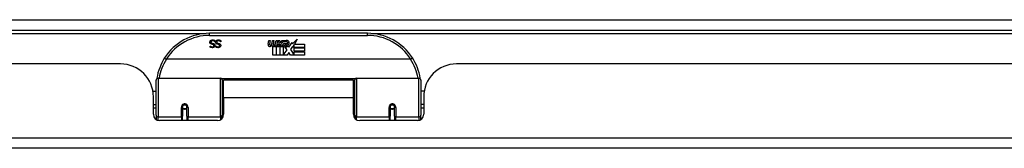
# Model space of a CAD drawing. Header units: inches. Extents: x 27 to 746, y 82 to 342.
# Tile 12 of 256: x 71.16 to 80.49, y 81.86 to 83.08. Entities that reach past the tile are written whole.
import ezdxf

# ---------------------------------------------------------------- set-up
doc = ezdxf.new("R2010")
doc.units = ezdxf.units.IN
doc.header["$MEASUREMENT"] = 0
doc.layers.add('Visible Edges(ANSI)', color=7, linetype='Continuous', lineweight=25)
doc.layers.add('Visible Tangent Edges(ANSI)', color=7, linetype='Continuous', lineweight=25)

msp = doc.modelspace()

# ---------------------------------------------------------------- linework, layer by layer
at = {"layer": 'Visible Edges(ANSI)'}
for p, q in [((27.2553, 82.9819), (99.0573, 82.9819)), ((74.4548, 82.9519), (72.9588, 82.9519)), ((73.01, 82.8838), (73.01, 82.8719)), ((73.0642, 82.8838), (73.0642, 82.8719)), ((73.5142, 82.849), (73.5208, 82.8832)), ((73.5208, 82.8832), (73.534, 82.8832)), ((73.534, 82.8832), (73.5279, 82.8487)), ((73.5504, 82.8607), (73.5544, 82.8832)), ((73.5544, 82.8832), (73.5676, 82.8832)), ((73.5676, 82.8832), (73.5615, 82.8487)), ((73.5843, 82.8607), (73.5883, 82.8832)), ((73.5883, 82.8832), (73.6015, 82.8832)), ((73.6015, 82.8832), (73.5919, 82.8286)), ((73.6084, 82.8832), (73.6246, 82.8832)), ((73.6219, 82.8552), (73.6084, 82.8832)), ((73.6246, 82.8832), (73.6321, 82.8637)), ((73.6345, 82.8637), (73.648, 82.8832)), ((73.6642, 82.8832), (73.6396, 82.8553)), ((73.648, 82.8832), (73.6642, 82.8832)), ((73.6696, 82.8715), (73.6696, 82.8805)), ((73.7435, 82.8514), (73.7874, 82.8976)), ((73.7874, 82.8976), (73.7625, 82.8499)), ((72.9645, 82.8317), (72.9652, 82.8317)), ((72.9645, 82.8205), (72.9645, 82.8317)), ((73.01, 82.8719), (73.0093, 82.8719)), ((73.0188, 82.8317), (73.0195, 82.8317)), ((73.0188, 82.8205), (73.0188, 82.8317)), ((73.0642, 82.8719), (73.0635, 82.8719)), ((73.5595, 82.7449), (73.5595, 82.8244)), ((73.5774, 82.8319), (73.5769, 82.8258)), ((73.5769, 82.8258), (73.5892, 82.8258)), ((73.5813, 82.8382), (73.5784, 82.8382)), ((73.5805, 82.8286), (73.5813, 82.8382)), ((73.5919, 82.8286), (73.5805, 82.8286)), ((73.5892, 82.8258), (73.5892, 82.7449)), ((73.5934, 82.8258), (73.6156, 82.8258)), ((73.5934, 82.7449), (73.5934, 82.8258)), ((73.5976, 82.8286), (73.6219, 82.8552)), ((73.614, 82.8286), (73.5976, 82.8286)), ((73.6273, 82.847), (73.614, 82.8286)), ((73.6156, 82.8258), (73.6231, 82.8361)), ((73.6231, 82.8361), (73.6231, 82.7449)), ((73.6294, 82.847), (73.6273, 82.847)), ((73.6273, 82.8435), (73.6348, 82.8258)), ((73.6273, 82.7449), (73.6273, 82.8435)), ((73.6372, 82.8286), (73.6294, 82.847)), ((73.6321, 82.8637), (73.6345, 82.8637)), ((73.6348, 82.8258), (73.6573, 82.8258)), ((73.6534, 82.8286), (73.6372, 82.8286)), ((73.6396, 82.8553), (73.6534, 82.8286)), ((73.6573, 82.8258), (73.6573, 82.7462)), ((73.6573, 82.7462), (73.6939, 82.7952)), ((73.663, 82.8595), (73.6996, 82.8595)), ((73.6939, 82.7952), (73.6732, 82.825)), ((73.6981, 82.8505), (73.6741, 82.8505)), ((73.7032, 82.8331), (73.7101, 82.8216)), ((73.7101, 82.8216), (73.7415, 82.8656)), ((73.7436, 82.8273), (73.7239, 82.7992)), ((73.7239, 82.7992), (73.7608, 82.7455)), ((73.7415, 82.8656), (73.7435, 82.8514)), ((73.7455, 82.8172), (73.7436, 82.8273)), ((73.7608, 82.8466), (73.7455, 82.8172)), ((73.7608, 82.8178), (73.7608, 82.8466)), ((73.8595, 82.8178), (73.7608, 82.8178)), ((73.7608, 82.8133), (73.8595, 82.8133)), ((73.7608, 82.7812), (73.7608, 82.8133)), ((73.8595, 82.7812), (73.7608, 82.7812)), ((73.7625, 82.8499), (73.8595, 82.8499)), ((73.8595, 82.8499), (73.8595, 82.8178)), ((73.8595, 82.8133), (73.8595, 82.7812)), ((74.8637, 82.7063), (72.5499, 82.7063)), ((73.5892, 82.7449), (73.5595, 82.7449)), ((73.6231, 82.7449), (73.5934, 82.7449)), ((73.6942, 82.7449), (73.6273, 82.7449)), ((73.7081, 82.771), (73.6942, 82.7449)), ((73.7257, 82.7449), (73.7081, 82.771)), ((73.8595, 82.7449), (73.7257, 82.7449)), ((73.7608, 82.777), (73.8595, 82.777)), ((73.7608, 82.7455), (73.7608, 82.777)), ((73.8595, 82.777), (73.8595, 82.7449)), ((72.1138, 82.6624), (54.1988, 82.6624)), ((93.2148, 82.6624), (75.2998, 82.6624)), ((72.4519, 82.1773), (72.4519, 82.5072)), ((72.4716, 82.5269), (73.0611, 82.5269)), ((73.0769, 82.5112), (73.0769, 82.1735)), ((73.0913, 82.3394), (73.0913, 82.5074)), ((74.3223, 82.5074), (73.0913, 82.5074)), ((74.3223, 82.3394), (74.3223, 82.5074)), ((74.3367, 82.1735), (74.3367, 82.5112)), ((74.3525, 82.5269), (74.942, 82.5269)), ((74.9617, 82.5072), (74.9617, 82.1773)), ((73.0769, 82.4349), (73.0913, 82.4349)), ((74.3367, 82.4349), (74.3223, 82.4349)), ((72.4214, 82.4024), (72.4519, 82.4024)), ((72.4258, 82.1845), (72.4258, 82.3504)), ((73.0913, 82.3394), (73.0913, 82.1845)), ((74.3223, 82.1845), (74.3223, 82.3394)), ((74.9922, 82.4024), (74.9617, 82.4024)), ((74.9878, 82.3504), (74.9878, 82.1845)), ((72.4258, 82.2764), (72.4519, 82.2764)), ((72.4519, 82.2429), (72.4258, 82.2429)), ((72.7009, 82.2548), (72.7009, 82.1678)), ((72.703, 82.2524), (72.701, 82.2524)), ((72.7013, 82.2591), (72.7033, 82.2587)), ((72.7029, 82.2587), (72.7029, 82.2548)), ((72.7068, 82.2429), (72.7044, 82.2429)), ((72.7407, 82.2429), (72.7383, 82.2429)), ((72.7418, 82.2507), (72.7442, 82.2502)), ((72.7442, 82.1678), (72.7442, 82.2548)), ((73.0769, 82.2439), (73.0913, 82.2439)), ((74.3367, 82.2439), (74.3223, 82.2439)), ((74.6694, 82.2548), (74.6694, 82.1678)), ((74.6718, 82.2507), (74.6694, 82.2502)), ((74.6753, 82.2429), (74.6729, 82.2429)), ((74.7092, 82.2429), (74.7068, 82.2429)), ((74.7123, 82.2591), (74.7104, 82.2587)), ((74.7106, 82.2524), (74.7126, 82.2524)), ((74.7107, 82.2548), (74.7107, 82.2587)), ((74.7127, 82.1678), (74.7127, 82.2548)), ((74.9878, 82.2764), (74.9617, 82.2764)), ((74.9878, 82.2429), (74.9617, 82.2429)), ((72.4519, 82.1773), (72.4519, 82.1355)), ((72.7009, 82.1254), (72.7009, 82.1678)), ((72.7442, 82.1678), (72.7442, 82.1254)), ((73.0769, 82.1458), (73.0769, 82.1735)), ((74.3367, 82.1735), (74.3367, 82.1458)), ((74.6694, 82.1254), (74.6694, 82.1678)), ((74.7127, 82.1678), (74.7127, 82.1254)), ((74.9617, 82.1355), (74.9617, 82.1773)), ((73.0323, 82.1254), (72.4849, 82.1254)), ((74.9288, 82.1254), (74.3814, 82.1254)), ((98.9588, 81.8624), (27.3538, 81.8624))]:
    msp.add_line(p, q, dxfattribs=at)
at = {"layer": 'Visible Edges(ANSI)', "flags": 128}
for points in [[(72.9618, 82.8678), (72.9618, 82.8685), (72.9618, 82.8692), (72.9619, 82.8699), (72.962, 82.8706), (72.9621, 82.8713), (72.9622, 82.8719), (72.9623, 82.8726), (72.9625, 82.8733), (72.9627, 82.874), (72.9629, 82.8747), (72.9632, 82.8753), (72.9635, 82.876), (72.9638, 82.8767), (72.9641, 82.8773), (72.9644, 82.8779), (72.9647, 82.8785), (72.9651, 82.8791), (72.9655, 82.8797), (72.9659, 82.8803), (72.9663, 82.8808), (72.9668, 82.8814), (72.9672, 82.8819), (72.9677, 82.8824), (72.9682, 82.8828)], [(72.9682, 82.8828), (72.9688, 82.8833), (72.9694, 82.8838), (72.97, 82.8843), (72.9706, 82.8847), (72.9712, 82.8852), (72.9718, 82.8856), (72.9725, 82.886), (72.9731, 82.8863), (72.9738, 82.8867), (72.9745, 82.887), (72.9752, 82.8873), (72.9759, 82.8876), (72.9766, 82.8879), (72.9774, 82.8881), (72.9782, 82.8883), (72.979, 82.8885), (72.9799, 82.8887), (72.9808, 82.8888), (72.9817, 82.889), (72.9826, 82.8891), (72.9836, 82.8892), (72.9846, 82.8892), (72.9856, 82.8893), (72.9867, 82.8893)], [(72.9874, 82.8811), (72.9861, 82.8811), (72.9849, 82.881), (72.9837, 82.8809), (72.9826, 82.8807), (72.9815, 82.8805), (72.9805, 82.8803), (72.9796, 82.88), (72.9787, 82.8797), (72.9778, 82.8793), (72.977, 82.8789), (72.9763, 82.8784), (72.9756, 82.8779), (72.9749, 82.8773), (72.9744, 82.8767), (72.9738, 82.8761), (72.9734, 82.8755), (72.9729, 82.8748), (72.9726, 82.8741), (72.9723, 82.8734), (72.972, 82.8726), (72.9718, 82.8718), (72.9717, 82.871), (72.9716, 82.8702), (72.9716, 82.8693)], [(72.9867, 82.8893), (72.988, 82.8893), (72.9892, 82.8892), (72.9904, 82.8892), (72.9916, 82.8891), (72.9927, 82.889), (72.9938, 82.8889), (72.9949, 82.8887), (72.9959, 82.8886), (72.9969, 82.8884), (72.9979, 82.8881), (72.9989, 82.8879), (72.9998, 82.8877), (73.0007, 82.8874), (73.0016, 82.8871), (73.0024, 82.8868), (73.0033, 82.8865), (73.0042, 82.8862), (73.005, 82.8859), (73.0059, 82.8855), (73.0067, 82.8852), (73.0075, 82.8849), (73.0083, 82.8845), (73.0092, 82.8841), (73.01, 82.8838)], [(73.0093, 82.8719), (73.0085, 82.8726), (73.0077, 82.8733), (73.0069, 82.874), (73.006, 82.8746), (73.0052, 82.8752), (73.0043, 82.8758), (73.0034, 82.8763), (73.0025, 82.8769), (73.0016, 82.8774), (73.0007, 82.8778), (72.9997, 82.8783), (72.9987, 82.8787), (72.9977, 82.8791), (72.9968, 82.8794), (72.9958, 82.8798), (72.9948, 82.88), (72.9939, 82.8803), (72.9929, 82.8805), (72.992, 82.8807), (72.9911, 82.8808), (72.9901, 82.881), (72.9892, 82.881), (72.9883, 82.8811), (72.9874, 82.8811)], [(73.016, 82.8678), (73.0161, 82.8685), (73.0161, 82.8692), (73.0161, 82.8699), (73.0162, 82.8706), (73.0163, 82.8713), (73.0165, 82.8719), (73.0166, 82.8726), (73.0168, 82.8733), (73.017, 82.874), (73.0172, 82.8747), (73.0175, 82.8753), (73.0177, 82.876), (73.018, 82.8767), (73.0183, 82.8773), (73.0187, 82.8779), (73.019, 82.8785), (73.0194, 82.8791), (73.0198, 82.8797), (73.0202, 82.8803), (73.0206, 82.8808), (73.021, 82.8814), (73.0215, 82.8819), (73.022, 82.8824), (73.0225, 82.8828)], [(73.0225, 82.8828), (73.023, 82.8833), (73.0236, 82.8838), (73.0242, 82.8843), (73.0248, 82.8847), (73.0255, 82.8852), (73.0261, 82.8856), (73.0267, 82.886), (73.0274, 82.8863), (73.0281, 82.8867), (73.0288, 82.887), (73.0295, 82.8873), (73.0302, 82.8876), (73.0309, 82.8879), (73.0317, 82.8881), (73.0325, 82.8883), (73.0333, 82.8885), (73.0341, 82.8887), (73.035, 82.8888), (73.0359, 82.889), (73.0369, 82.8891), (73.0379, 82.8892), (73.0389, 82.8892), (73.0399, 82.8893), (73.041, 82.8893)], [(73.0417, 82.8811), (73.0404, 82.8811), (73.0392, 82.881), (73.038, 82.8809), (73.0369, 82.8807), (73.0358, 82.8805), (73.0348, 82.8803), (73.0338, 82.88), (73.0329, 82.8797), (73.0321, 82.8793), (73.0313, 82.8789), (73.0305, 82.8784), (73.0299, 82.8779), (73.0292, 82.8773), (73.0286, 82.8767), (73.0281, 82.8761), (73.0276, 82.8755), (73.0272, 82.8748), (73.0269, 82.8741), (73.0266, 82.8734), (73.0263, 82.8726), (73.0261, 82.8718), (73.026, 82.871), (73.0259, 82.8702), (73.0259, 82.8693)], [(73.041, 82.8893), (73.0422, 82.8893), (73.0435, 82.8892), (73.0447, 82.8892), (73.0458, 82.8891), (73.047, 82.889), (73.0481, 82.8889), (73.0492, 82.8887), (73.0502, 82.8886), (73.0512, 82.8884), (73.0522, 82.8881), (73.0531, 82.8879), (73.0541, 82.8877), (73.055, 82.8874), (73.0558, 82.8871), (73.0567, 82.8868), (73.0576, 82.8865), (73.0584, 82.8862), (73.0593, 82.8859), (73.0601, 82.8855), (73.061, 82.8852), (73.0618, 82.8849), (73.0626, 82.8845), (73.0634, 82.8841), (73.0642, 82.8838)], [(73.0635, 82.8719), (73.0627, 82.8726), (73.0619, 82.8733), (73.0611, 82.874), (73.0603, 82.8746), (73.0594, 82.8752), (73.0586, 82.8758), (73.0577, 82.8763), (73.0568, 82.8769), (73.0559, 82.8774), (73.0549, 82.8778), (73.054, 82.8783), (73.053, 82.8787), (73.052, 82.8791), (73.051, 82.8794), (73.0501, 82.8798), (73.0491, 82.88), (73.0482, 82.8803), (73.0472, 82.8805), (73.0463, 82.8807), (73.0453, 82.8808), (73.0444, 82.881), (73.0435, 82.881), (73.0426, 82.8811), (73.0417, 82.8811)], [(72.9758, 82.8499), (72.9747, 82.8503), (72.9735, 82.8507), (72.9724, 82.8512), (72.9714, 82.8517), (72.9704, 82.8522), (72.9695, 82.8527), (72.9687, 82.8533), (72.9679, 82.8539), (72.9671, 82.8546), (72.9664, 82.8552), (72.9658, 82.8559), (72.9652, 82.8567), (72.9646, 82.8574), (72.9641, 82.8582), (72.9637, 82.8591), (72.9633, 82.8599), (72.9629, 82.8608), (72.9626, 82.8617), (72.9624, 82.8626), (72.9621, 82.8636), (72.962, 82.8646), (72.9619, 82.8656), (72.9618, 82.8667), (72.9618, 82.8678)], [(72.9856, 82.8159), (72.9846, 82.8159), (72.9836, 82.8159), (72.9827, 82.8159), (72.9817, 82.816), (72.9807, 82.8161), (72.9798, 82.8162), (72.9789, 82.8163), (72.9779, 82.8164), (72.977, 82.8165), (72.9761, 82.8167), (72.9752, 82.8169), (72.9743, 82.817), (72.9735, 82.8173), (72.9726, 82.8175), (72.9718, 82.8177), (72.9709, 82.818), (72.9701, 82.8182), (72.9693, 82.8185), (72.9684, 82.8188), (72.9676, 82.8191), (72.9668, 82.8194), (72.9661, 82.8197), (72.9653, 82.8201), (72.9645, 82.8205)], [(72.9652, 82.8317), (72.9658, 82.8312), (72.9664, 82.8307), (72.967, 82.8302), (72.9677, 82.8297), (72.9684, 82.8293), (72.9691, 82.8288), (72.9698, 82.8284), (72.9706, 82.8279), (72.9714, 82.8275), (72.9722, 82.8271), (72.973, 82.8267), (72.9739, 82.8263), (72.9748, 82.826), (72.9757, 82.8256), (72.9766, 82.8253), (72.9775, 82.825), (72.9784, 82.8248), (72.9793, 82.8246), (72.9802, 82.8244), (72.9812, 82.8243), (72.9821, 82.8242), (72.9831, 82.8241), (72.984, 82.824), (72.985, 82.824)], [(72.9716, 82.8693), (72.9716, 82.8686), (72.9716, 82.8679), (72.9717, 82.8673), (72.9718, 82.8666), (72.972, 82.866), (72.9721, 82.8654), (72.9723, 82.8649), (72.9725, 82.8643), (72.9728, 82.8638), (72.973, 82.8633), (72.9734, 82.8628), (72.9737, 82.8624), (72.9741, 82.862), (72.9745, 82.8615), (72.9749, 82.8612), (72.9754, 82.8608), (72.9759, 82.8604), (72.9764, 82.8601), (72.977, 82.8598), (72.9776, 82.8595), (72.9782, 82.8592), (72.9789, 82.8589), (72.9796, 82.8587), (72.9803, 82.8584)], [(72.9904, 82.8462), (72.9899, 82.8463), (72.9893, 82.8465), (72.9888, 82.8466), (72.9882, 82.8468), (72.9876, 82.8469), (72.987, 82.8471), (72.9864, 82.8472), (72.9858, 82.8474), (72.9851, 82.8475), (72.9845, 82.8477), (72.9838, 82.8479), (72.983, 82.848), (72.9823, 82.8482), (72.9816, 82.8484), (72.981, 82.8485), (72.9803, 82.8487), (72.9797, 82.8489), (72.9791, 82.849), (72.9785, 82.8492), (72.9779, 82.8493), (72.9774, 82.8495), (72.9768, 82.8496), (72.9763, 82.8498), (72.9758, 82.8499)], [(72.9803, 82.8584), (72.9809, 82.8583), (72.9814, 82.8581), (72.9819, 82.858), (72.9824, 82.8578), (72.983, 82.8577), (72.9835, 82.8576), (72.984, 82.8575), (72.9844, 82.8573), (72.9849, 82.8572), (72.9854, 82.8571), (72.9859, 82.857), (72.9863, 82.8569), (72.9868, 82.8568), (72.9873, 82.8567), (72.9878, 82.8565), (72.9883, 82.8564), (72.9888, 82.8563), (72.9894, 82.8561), (72.99, 82.856), (72.9906, 82.8559), (72.9912, 82.8557), (72.9918, 82.8555), (72.9925, 82.8554), (72.9931, 82.8552)], [(72.985, 82.824), (72.986, 82.824), (72.9871, 82.8241), (72.9881, 82.8242), (72.9891, 82.8244), (72.99, 82.8246), (72.9909, 82.8248), (72.9918, 82.8251), (72.9926, 82.8254), (72.9934, 82.8258), (72.9941, 82.8262), (72.9949, 82.8266), (72.9956, 82.8271), (72.9962, 82.8276), (72.9968, 82.8282), (72.9973, 82.8288), (72.9978, 82.8294), (72.9982, 82.83), (72.9986, 82.8307), (72.9989, 82.8313), (72.9992, 82.8321), (72.9994, 82.8328), (72.9995, 82.8336), (72.9996, 82.8343), (72.9996, 82.8352)], [(73.0094, 82.8361), (73.0094, 82.8347), (73.0092, 82.8334), (73.009, 82.832), (73.0087, 82.8307), (73.0083, 82.8294), (73.0078, 82.8282), (73.0071, 82.827), (73.0064, 82.8259), (73.0057, 82.8248), (73.0048, 82.8237), (73.0038, 82.8227), (73.0027, 82.8217), (73.0016, 82.8208), (73.0004, 82.8199), (72.9991, 82.8192), (72.9978, 82.8185), (72.9965, 82.8179), (72.9951, 82.8173), (72.9936, 82.8169), (72.9921, 82.8165), (72.9906, 82.8162), (72.989, 82.816), (72.9873, 82.8159), (72.9856, 82.8159)], [(72.9996, 82.8352), (72.9996, 82.8359), (72.9995, 82.8366), (72.9995, 82.8373), (72.9994, 82.838), (72.9992, 82.8386), (72.999, 82.8392), (72.9988, 82.8398), (72.9986, 82.8403), (72.9983, 82.8409), (72.998, 82.8414), (72.9976, 82.8419), (72.9972, 82.8423), (72.9968, 82.8428), (72.9964, 82.8432), (72.9959, 82.8436), (72.9954, 82.8439), (72.9949, 82.8443), (72.9943, 82.8446), (72.9937, 82.8449), (72.9931, 82.8452), (72.9925, 82.8455), (72.9918, 82.8458), (72.9911, 82.846), (72.9904, 82.8462)], [(72.9931, 82.8552), (72.9937, 82.855), (72.9943, 82.8549), (72.9949, 82.8547), (72.9955, 82.8545), (72.9961, 82.8543), (72.9966, 82.8541), (72.9972, 82.8539), (72.9977, 82.8537), (72.9982, 82.8535), (72.9987, 82.8532), (72.9992, 82.853), (72.9997, 82.8528), (73.0002, 82.8525), (73.0006, 82.8523), (73.0011, 82.852), (73.0016, 82.8517), (73.002, 82.8514), (73.0024, 82.8511), (73.0029, 82.8508), (73.0033, 82.8504), (73.0037, 82.8501), (73.0041, 82.8497), (73.0045, 82.8493), (73.0048, 82.849)], [(73.0048, 82.849), (73.0052, 82.8486), (73.0055, 82.8481), (73.0059, 82.8477), (73.0062, 82.8473), (73.0065, 82.8468), (73.0068, 82.8464), (73.0071, 82.8459), (73.0073, 82.8455), (73.0076, 82.845), (73.0078, 82.8445), (73.008, 82.844), (73.0082, 82.8434), (73.0084, 82.8429), (73.0086, 82.8424), (73.0088, 82.8418), (73.0089, 82.8412), (73.009, 82.8406), (73.0091, 82.84), (73.0092, 82.8394), (73.0093, 82.8388), (73.0094, 82.8382), (73.0094, 82.8375), (73.0094, 82.8368), (73.0094, 82.8361)], [(73.0301, 82.8499), (73.0289, 82.8503), (73.0278, 82.8507), (73.0267, 82.8512), (73.0257, 82.8517), (73.0247, 82.8522), (73.0238, 82.8527), (73.0229, 82.8533), (73.0221, 82.8539), (73.0214, 82.8546), (73.0207, 82.8552), (73.02, 82.8559), (73.0194, 82.8567), (73.0189, 82.8574), (73.0184, 82.8582), (73.0179, 82.8591), (73.0175, 82.8599), (73.0172, 82.8608), (73.0169, 82.8617), (73.0166, 82.8626), (73.0164, 82.8636), (73.0163, 82.8646), (73.0161, 82.8656), (73.0161, 82.8667), (73.016, 82.8678)], [(73.0399, 82.8159), (73.0389, 82.8159), (73.0379, 82.8159), (73.0369, 82.8159), (73.036, 82.816), (73.035, 82.8161), (73.0341, 82.8162), (73.0331, 82.8163), (73.0322, 82.8164), (73.0313, 82.8165), (73.0304, 82.8167), (73.0295, 82.8169), (73.0286, 82.817), (73.0277, 82.8173), (73.0269, 82.8175), (73.026, 82.8177), (73.0252, 82.818), (73.0243, 82.8182), (73.0235, 82.8185), (73.0227, 82.8188), (73.0219, 82.8191), (73.0211, 82.8194), (73.0203, 82.8197), (73.0196, 82.8201), (73.0188, 82.8205)], [(73.0195, 82.8317), (73.0201, 82.8312), (73.0207, 82.8307), (73.0213, 82.8302), (73.022, 82.8297), (73.0226, 82.8293), (73.0233, 82.8288), (73.0241, 82.8284), (73.0248, 82.8279), (73.0256, 82.8275), (73.0264, 82.8271), (73.0273, 82.8267), (73.0282, 82.8263), (73.029, 82.826), (73.0299, 82.8256), (73.0308, 82.8253), (73.0317, 82.825), (73.0326, 82.8248), (73.0336, 82.8246), (73.0345, 82.8244), (73.0354, 82.8243), (73.0364, 82.8242), (73.0373, 82.8241), (73.0383, 82.824), (73.0392, 82.824)], [(73.0259, 82.8693), (73.0259, 82.8686), (73.0259, 82.8679), (73.026, 82.8673), (73.0261, 82.8666), (73.0262, 82.866), (73.0264, 82.8654), (73.0266, 82.8649), (73.0268, 82.8643), (73.027, 82.8638), (73.0273, 82.8633), (73.0276, 82.8628), (73.028, 82.8624), (73.0283, 82.862), (73.0287, 82.8615), (73.0292, 82.8612), (73.0296, 82.8608), (73.0301, 82.8604), (73.0307, 82.8601), (73.0312, 82.8598), (73.0318, 82.8595), (73.0325, 82.8592), (73.0331, 82.8589), (73.0338, 82.8587), (73.0346, 82.8584)], [(73.0446, 82.8462), (73.0441, 82.8463), (73.0436, 82.8465), (73.0431, 82.8466), (73.0425, 82.8468), (73.0419, 82.8469), (73.0413, 82.8471), (73.0407, 82.8472), (73.0401, 82.8474), (73.0394, 82.8475), (73.0387, 82.8477), (73.038, 82.8479), (73.0373, 82.848), (73.0366, 82.8482), (73.0359, 82.8484), (73.0352, 82.8485), (73.0346, 82.8487), (73.034, 82.8489), (73.0333, 82.849), (73.0328, 82.8492), (73.0322, 82.8493), (73.0316, 82.8495), (73.0311, 82.8496), (73.0306, 82.8498), (73.0301, 82.8499)], [(73.0346, 82.8584), (73.0351, 82.8583), (73.0357, 82.8581), (73.0362, 82.858), (73.0367, 82.8578), (73.0372, 82.8577), (73.0377, 82.8576), (73.0382, 82.8575), (73.0387, 82.8573), (73.0392, 82.8572), (73.0397, 82.8571), (73.0401, 82.857), (73.0406, 82.8569), (73.0411, 82.8568), (73.0415, 82.8567), (73.042, 82.8565), (73.0426, 82.8564), (73.0431, 82.8563), (73.0437, 82.8561), (73.0442, 82.856), (73.0448, 82.8559), (73.0454, 82.8557), (73.0461, 82.8555), (73.0467, 82.8554), (73.0474, 82.8552)], [(73.0392, 82.824), (73.0403, 82.824), (73.0414, 82.8241), (73.0424, 82.8242), (73.0433, 82.8244), (73.0443, 82.8246), (73.0452, 82.8248), (73.046, 82.8251), (73.0469, 82.8254), (73.0477, 82.8258), (73.0484, 82.8262), (73.0491, 82.8266), (73.0498, 82.8271), (73.0505, 82.8276), (73.0511, 82.8282), (73.0516, 82.8288), (73.0521, 82.8294), (73.0525, 82.83), (73.0529, 82.8307), (73.0532, 82.8313), (73.0534, 82.8321), (73.0536, 82.8328), (73.0538, 82.8336), (73.0539, 82.8343), (73.0539, 82.8352)], [(73.0637, 82.8361), (73.0637, 82.8347), (73.0635, 82.8334), (73.0633, 82.832), (73.063, 82.8307), (73.0625, 82.8294), (73.062, 82.8282), (73.0614, 82.827), (73.0607, 82.8259), (73.0599, 82.8248), (73.059, 82.8237), (73.0581, 82.8227), (73.057, 82.8217), (73.0558, 82.8208), (73.0546, 82.8199), (73.0534, 82.8192), (73.0521, 82.8185), (73.0507, 82.8179), (73.0493, 82.8173), (73.0479, 82.8169), (73.0464, 82.8165), (73.0448, 82.8162), (73.0432, 82.816), (73.0416, 82.8159), (73.0399, 82.8159)], [(73.0539, 82.8352), (73.0539, 82.8359), (73.0538, 82.8366), (73.0537, 82.8373), (73.0536, 82.838), (73.0535, 82.8386), (73.0533, 82.8392), (73.0531, 82.8398), (73.0528, 82.8403), (73.0525, 82.8409), (73.0522, 82.8414), (73.0519, 82.8419), (73.0515, 82.8423), (73.0511, 82.8428), (73.0506, 82.8432), (73.0502, 82.8436), (73.0497, 82.8439), (73.0492, 82.8443), (73.0486, 82.8446), (73.048, 82.8449), (73.0474, 82.8452), (73.0467, 82.8455), (73.0461, 82.8458), (73.0454, 82.846), (73.0446, 82.8462)], [(73.0474, 82.8552), (73.048, 82.855), (73.0486, 82.8549), (73.0492, 82.8547), (73.0498, 82.8545), (73.0503, 82.8543), (73.0509, 82.8541), (73.0514, 82.8539), (73.052, 82.8537), (73.0525, 82.8535), (73.053, 82.8532), (73.0535, 82.853), (73.054, 82.8528), (73.0544, 82.8525), (73.0549, 82.8523), (73.0554, 82.852), (73.0558, 82.8517), (73.0563, 82.8514), (73.0567, 82.8511), (73.0571, 82.8508), (73.0575, 82.8504), (73.0579, 82.8501), (73.0583, 82.8497), (73.0587, 82.8493), (73.0591, 82.849)], [(73.0591, 82.849), (73.0595, 82.8486), (73.0598, 82.8481), (73.0601, 82.8477), (73.0605, 82.8473), (73.0608, 82.8468), (73.061, 82.8464), (73.0613, 82.8459), (73.0616, 82.8455), (73.0618, 82.845), (73.0621, 82.8445), (73.0623, 82.844), (73.0625, 82.8434), (73.0627, 82.8429), (73.0629, 82.8424), (73.063, 82.8418), (73.0632, 82.8412), (73.0633, 82.8406), (73.0634, 82.84), (73.0635, 82.8394), (73.0636, 82.8388), (73.0636, 82.8382), (73.0637, 82.8375), (73.0637, 82.8368), (73.0637, 82.8361)], [(72.5322, 82.7188), (72.5321, 82.7187), (72.5322, 82.7185), (72.5323, 82.7183), (72.5325, 82.7181), (72.5328, 82.7178), (72.5331, 82.7175), (72.5335, 82.7171), (72.5339, 82.7167), (72.5345, 82.7162), (72.5351, 82.7158), (72.5357, 82.7153), (72.5364, 82.7147), (72.5371, 82.7141), (72.538, 82.7136), (72.5388, 82.7129), (72.5397, 82.7123), (72.5406, 82.7116), (72.5416, 82.711), (72.5426, 82.7103), (72.5436, 82.7096), (72.5446, 82.7089), (72.5457, 82.7082), (72.5468, 82.7075), (72.5479, 82.7068)], [(72.5499, 82.7063), (72.5498, 82.7063), (72.5497, 82.7063), (72.5496, 82.7063), (72.5496, 82.7063), (72.5495, 82.7063), (72.5494, 82.7063), (72.5493, 82.7063), (72.5492, 82.7063), (72.5491, 82.7063), (72.549, 82.7063), (72.5489, 82.7064), (72.5489, 82.7064), (72.5488, 82.7064), (72.5487, 82.7064), (72.5486, 82.7065), (72.5485, 82.7065), (72.5484, 82.7065), (72.5483, 82.7065), (72.5483, 82.7066), (72.5482, 82.7066), (72.5481, 82.7067), (72.548, 82.7067), (72.5479, 82.7068), (72.5479, 82.7068)], [(74.8658, 82.7068), (74.8657, 82.7068), (74.8656, 82.7067), (74.8655, 82.7067), (74.8654, 82.7066), (74.8654, 82.7066), (74.8653, 82.7065), (74.8652, 82.7065), (74.8651, 82.7065), (74.865, 82.7065), (74.8649, 82.7064), (74.8649, 82.7064), (74.8648, 82.7064), (74.8647, 82.7064), (74.8646, 82.7063), (74.8645, 82.7063), (74.8644, 82.7063), (74.8643, 82.7063), (74.8642, 82.7063), (74.8641, 82.7063), (74.8641, 82.7063), (74.864, 82.7063), (74.8639, 82.7063), (74.8638, 82.7063), (74.8637, 82.7063)], [(74.8815, 82.7188), (74.8815, 82.7187), (74.8814, 82.7185), (74.8813, 82.7183), (74.8811, 82.7181), (74.8809, 82.7178), (74.8805, 82.7175), (74.8801, 82.7171), (74.8797, 82.7167), (74.8792, 82.7162), (74.8786, 82.7158), (74.8779, 82.7153), (74.8772, 82.7147), (74.8765, 82.7141), (74.8757, 82.7136), (74.8748, 82.7129), (74.8739, 82.7123), (74.873, 82.7116), (74.872, 82.711), (74.871, 82.7103), (74.87, 82.7096), (74.869, 82.7089), (74.8679, 82.7082), (74.8668, 82.7075), (74.8658, 82.7068)], [(72.4584, 82.5261), (72.4584, 82.5259), (72.4584, 82.5257), (72.4583, 82.5255), (72.4583, 82.5253), (72.4583, 82.5251), (72.4582, 82.5249), (72.4582, 82.5247), (72.4582, 82.5245), (72.4581, 82.5243), (72.4581, 82.5241), (72.4581, 82.5238), (72.458, 82.5236), (72.458, 82.5234), (72.458, 82.5232), (72.4579, 82.523), (72.4579, 82.5228), (72.4579, 82.5226), (72.4578, 82.5224), (72.4578, 82.5222), (72.4578, 82.522), (72.4577, 82.5218), (72.4577, 82.5216), (72.4577, 82.5213), (72.4576, 82.5211)], [(74.956, 82.5211), (74.956, 82.5213), (74.9559, 82.5216), (74.9559, 82.5218), (74.9559, 82.522), (74.9558, 82.5222), (74.9558, 82.5224), (74.9558, 82.5226), (74.9557, 82.5228), (74.9557, 82.523), (74.9557, 82.5232), (74.9556, 82.5234), (74.9556, 82.5236), (74.9556, 82.5238), (74.9555, 82.5241), (74.9555, 82.5243), (74.9555, 82.5245), (74.9554, 82.5247), (74.9554, 82.5249), (74.9554, 82.5251), (74.9553, 82.5253), (74.9553, 82.5255), (74.9553, 82.5257), (74.9552, 82.5259), (74.9552, 82.5261)], [(72.7009, 82.2548), (72.7011, 82.2574), (72.7016, 82.26), (72.7024, 82.2626), (72.7035, 82.2651), (72.705, 82.2675), (72.7068, 82.2696), (72.709, 82.2716), (72.7113, 82.2733), (72.714, 82.2746), (72.7167, 82.2756), (72.7196, 82.2762), (72.7226, 82.2764), (72.7255, 82.2762), (72.7284, 82.2756), (72.7312, 82.2746), (72.7338, 82.2732), (72.7362, 82.2716), (72.7383, 82.2696), (72.7401, 82.2674), (72.7416, 82.2651), (72.7427, 82.2626), (72.7435, 82.26), (72.744, 82.2574), (72.7442, 82.2548)], [(74.6694, 82.2548), (74.6696, 82.2574), (74.6701, 82.26), (74.6709, 82.2626), (74.672, 82.2651), (74.6735, 82.2675), (74.6753, 82.2696), (74.6775, 82.2716), (74.6798, 82.2733), (74.6825, 82.2746), (74.6852, 82.2756), (74.6881, 82.2762), (74.6911, 82.2764), (74.694, 82.2762), (74.6969, 82.2756), (74.6997, 82.2746), (74.7023, 82.2732), (74.7047, 82.2716), (74.7068, 82.2696), (74.7086, 82.2674), (74.7101, 82.2651), (74.7112, 82.2626), (74.712, 82.26), (74.7125, 82.2574), (74.7127, 82.2548)], [(73.0908, 82.2064), (73.0908, 82.2064), (73.0908, 82.2065), (73.0908, 82.2065), (73.0909, 82.2066), (73.0909, 82.2067), (73.0909, 82.2067), (73.0909, 82.2068), (73.091, 82.2068), (73.091, 82.2069), (73.091, 82.2069), (73.091, 82.207), (73.091, 82.207), (73.0911, 82.2071), (73.0911, 82.2071), (73.0911, 82.2072), (73.0911, 82.2073), (73.0912, 82.2073), (73.0912, 82.2074), (73.0912, 82.2074), (73.0912, 82.2075), (73.0912, 82.2075), (73.0913, 82.2076), (73.0913, 82.2076), (73.0913, 82.2077)], [(74.3223, 82.2077), (74.3223, 82.2076), (74.3224, 82.2076), (74.3224, 82.2075), (74.3224, 82.2075), (74.3224, 82.2074), (74.3224, 82.2074), (74.3225, 82.2073), (74.3225, 82.2073), (74.3225, 82.2072), (74.3225, 82.2071), (74.3225, 82.2071), (74.3226, 82.207), (74.3226, 82.207), (74.3226, 82.2069), (74.3226, 82.2069), (74.3227, 82.2068), (74.3227, 82.2068), (74.3227, 82.2067), (74.3227, 82.2067), (74.3227, 82.2066), (74.3228, 82.2066), (74.3228, 82.2065), (74.3228, 82.2064), (74.3228, 82.2064)]]:
    msp.add_lwpolyline(points, dxfattribs=at)
at = {"layer": 'Visible Edges(ANSI)'}
for centre in [(72.7226, 82.2548), (74.6911, 82.2548)]:
    msp.add_circle(centre, 0.0197, dxfattribs=at)
for centre, radius, start, end in [((72.9588, 82.445), 0.5069, 90, 147.31425), ((73.6877, 82.8226), 0.0607, 81.56052, 107.33425), ((73.6814, 82.8432), 0.0307, 64.67838, 112.56091), ((73.6937, 82.8631), 0.0197, 356.56465, 81.56052), ((74.4548, 82.445), 0.5069, 32.68575, 90), ((73.5424, 82.8435), 0.0288, 169, 198.47479), ((73.5251, 82.8377), 0.0105, 198.47479, 269.6788), ((73.5251, 82.8517), 0.0246, 269.6788, 333.95078), ((73.54, 82.8466), 0.0123, 169.9922, 203.54875), ((73.5343, 82.8441), 0.006, 203.54875, 276.10268), ((73.5336, 82.8506), 0.0126, 276.10268, 327.60833), ((73.5045, 82.8681), 0.0465, 328.55841, 350.82565), ((73.576, 82.8427), 0.0288, 183.6169, 196.9928), ((73.5581, 82.8373), 0.0101, 196.9928, 269.47765), ((73.5582, 82.8512), 0.024, 269.47765, 327.41137), ((73.56, 82.8484), 0.024, 268.79525, 316.5849), ((73.5736, 82.8466), 0.0123, 170, 203.55712), ((73.5679, 82.8441), 0.006, 203.55712, 276.03001), ((73.5672, 82.8506), 0.0126, 276.03001, 327.59924), ((73.5385, 82.8688), 0.0465, 327.59924, 350), ((73.6888, 82.8481), 0.0282, 156.15553, 203.84447), ((73.6769, 82.8429), 0.0152, 203.84447, 265.08017), ((73.6825, 82.846), 0.00955, 151.45471, 231.16516), ((73.6806, 82.8572), 0.033, 257.07905, 313.17854), ((73.6806, 82.8572), 0.0299, 260.40854, 314.16843), ((73.6834, 82.8471), 0.0109, 231.16516, 289.37968), ((73.6814, 82.8526), 0.0168, 289.37968, 352.99755), ((73.6904, 82.8623), 0.0096, 343.52609, 64.67838), ((73.6737, 82.8643), 0.0398, 314.16843, 356.56465), ((72.9588, 82.445), 0.5069, 147.31425, 170.79319), ((74.4548, 82.445), 0.5069, 9.20681, 32.68575), ((72.1138, 82.3504), 0.312, 0, 90), ((75.2998, 82.3504), 0.312, 90, 180), ((72.4716, 82.5072), 0.0197, 90, 180), ((73.0611, 82.5112), 0.0157, 0, 90), ((74.3525, 82.5112), 0.0157, 90, 180), ((74.942, 82.5072), 0.0197, 0, 90), ((72.7226, 82.2548), 0.0217, 180, 348.1708), ((74.6911, 82.2548), 0.0217, 191.8292, 0), ((72.4849, 82.1845), 0.0591, 180, 270), ((73.0323, 82.1845), 0.0591, 270, 0), ((74.3814, 82.1845), 0.0591, 180, 270), ((74.9288, 82.1845), 0.0591, 270, 0)]:
    msp.add_arc(centre, radius, start, end, dxfattribs=at)
at = {"layer": 'Visible Tangent Edges(ANSI)'}
for p, q in [((27.2553, 83.0809), (98.2902, 83.0809)), ((53.3857, 82.9509), (72.927, 82.9509)), ((72.9588, 82.9322), (72.9588, 82.9519)), ((72.9588, 82.9322), (74.4548, 82.9322)), ((74.4548, 82.9322), (74.4548, 82.9519)), ((74.4867, 82.9509), (94.028, 82.9509)), ((72.4716, 82.5269), (72.4716, 82.1583)), ((73.0611, 82.1583), (73.0611, 82.5269)), ((74.339, 82.5192), (73.0747, 82.5192)), ((74.3525, 82.5269), (74.3525, 82.1583)), ((74.942, 82.1583), (74.942, 82.5269)), ((74.3223, 82.3394), (73.0913, 82.3394)), ((72.6911, 82.1583), (72.6911, 82.2501)), ((72.7541, 82.2501), (72.7541, 82.1583)), ((74.6596, 82.1583), (74.6596, 82.2501)), ((74.7226, 82.2501), (74.7226, 82.1583)), ((72.4716, 82.1269), (72.4716, 82.1583)), ((72.6911, 82.1583), (72.4716, 82.1583)), ((72.6911, 82.1583), (72.6911, 82.1254)), ((73.0611, 82.1583), (72.7541, 82.1583)), ((72.7541, 82.1254), (72.7541, 82.1583)), ((73.0611, 82.1583), (73.0611, 82.1329)), ((74.6596, 82.1583), (74.3525, 82.1583)), ((74.3525, 82.1329), (74.3525, 82.1583)), ((74.6596, 82.1583), (74.6596, 82.1254)), ((74.942, 82.1583), (74.7226, 82.1583)), ((74.7226, 82.1254), (74.7226, 82.1583)), ((74.942, 82.1583), (74.942, 82.1269)), ((27.3538, 81.9614), (98.9588, 81.9614))]:
    msp.add_line(p, q, dxfattribs=at)
at = {"layer": 'Visible Tangent Edges(ANSI)', "flags": 128}
for points in [[(72.7541, 82.2501), (72.7538, 82.2541), (72.7531, 82.2581), (72.7519, 82.2621), (72.7502, 82.2659), (72.7481, 82.2695), (72.7455, 82.2729), (72.7424, 82.2759), (72.7389, 82.2784), (72.7351, 82.2805), (72.7311, 82.282), (72.7269, 82.283), (72.7226, 82.2833), (72.7183, 82.283), (72.7141, 82.2821), (72.71, 82.2805), (72.7062, 82.2785), (72.7028, 82.2759), (72.6997, 82.2729), (72.6971, 82.2696), (72.6949, 82.2659), (72.6932, 82.2621), (72.692, 82.2581), (72.6913, 82.2541), (72.6911, 82.2501)], [(73.0905, 82.2439), (73.0899, 82.2416), (73.0893, 82.2392), (73.0887, 82.2368), (73.0882, 82.2344), (73.0876, 82.232), (73.0871, 82.2296), (73.0865, 82.2272), (73.086, 82.2248), (73.0855, 82.2224), (73.085, 82.22), (73.0846, 82.2176), (73.0841, 82.2151), (73.0837, 82.2127), (73.0833, 82.2103), (73.0828, 82.2078), (73.0825, 82.2054), (73.0821, 82.2029), (73.0817, 82.2005), (73.0813, 82.198), (73.081, 82.1956), (73.0807, 82.1931), (73.0804, 82.1906), (73.0801, 82.1882), (73.0798, 82.1857)], [(74.3338, 82.1857), (74.3336, 82.1882), (74.3333, 82.1906), (74.3329, 82.1931), (74.3326, 82.1956), (74.3323, 82.198), (74.3319, 82.2005), (74.3315, 82.203), (74.3312, 82.2054), (74.3308, 82.2078), (74.3304, 82.2103), (74.3299, 82.2127), (74.3295, 82.2151), (74.329, 82.2176), (74.3286, 82.22), (74.3281, 82.2224), (74.3276, 82.2248), (74.3271, 82.2272), (74.3266, 82.2296), (74.326, 82.232), (74.3255, 82.2344), (74.3249, 82.2368), (74.3243, 82.2392), (74.3237, 82.2416), (74.3231, 82.2439)], [(74.7226, 82.2501), (74.7223, 82.2541), (74.7216, 82.2581), (74.7204, 82.2621), (74.7187, 82.2659), (74.7166, 82.2695), (74.714, 82.2729), (74.7109, 82.2759), (74.7074, 82.2784), (74.7036, 82.2805), (74.6996, 82.282), (74.6954, 82.283), (74.6911, 82.2833), (74.6868, 82.283), (74.6826, 82.2821), (74.6785, 82.2805), (74.6747, 82.2785), (74.6713, 82.2759), (74.6682, 82.2729), (74.6656, 82.2696), (74.6634, 82.2659), (74.6617, 82.2621), (74.6605, 82.2581), (74.6598, 82.2541), (74.6596, 82.2501)]]:
    msp.add_lwpolyline(points, dxfattribs=at)
at = {"layer": 'Visible Tangent Edges(ANSI)'}
for centre, start, end in [((72.9588, 82.445), 90, 147.50115), ((74.4548, 82.445), 32.49885, 90), ((72.9588, 82.4413), 147.05524, 169.87773), ((74.4548, 82.4413), 10.12227, 32.94476)]:
    msp.add_arc(centre, 0.4872, start, end, dxfattribs=at)
for centre, major_axis, ratio, start_param, end_param in [((72.4778, 82.523), (-0.0194, 0.0031), 0.187438, 0, 0.544489), ((74.9358, 82.523), (0.0194, 0.0031), 0.187438, 5.738696, 6.283185), ((72.6911, 82.2548), (0.00984, 0), 0.476565, 4.712389, 6.283185), ((72.7541, 82.2548), (-0.00984, 0), 0.476565, 0, 1.570796), ((74.6596, 82.2548), (0.00984, 0), 0.476565, 4.712389, 6.283185), ((74.7226, 82.2548), (-0.00984, 0), 0.476565, 0, 1.570796), ((72.4716, 82.1773), (-0.0197, 0), 0.965926, 0, 1.570796), ((72.6911, 82.1678), (0.00984, 0), 0.965926, 4.712389, 6.283185), ((72.7541, 82.1678), (-0.00984, 0), 0.965926, 0, 1.570796), ((73.0611, 82.1735), (0.0157, 0), 0.965926, 4.712389, 6.283185), ((74.3525, 82.1735), (-0.0157, 0), 0.965926, 0, 1.570796), ((74.6596, 82.1678), (0.00984, 0), 0.965926, 4.712389, 6.283185), ((74.7226, 82.1678), (-0.00984, 0), 0.965926, 0, 1.570796), ((74.942, 82.1773), (0.0197, 0), 0.965926, 4.712389, 6.283185)]:
    msp.add_ellipse(centre, major_axis=major_axis, ratio=ratio, start_param=start_param, end_param=end_param, dxfattribs=at)

doc.saveas('drawing.dxf')
